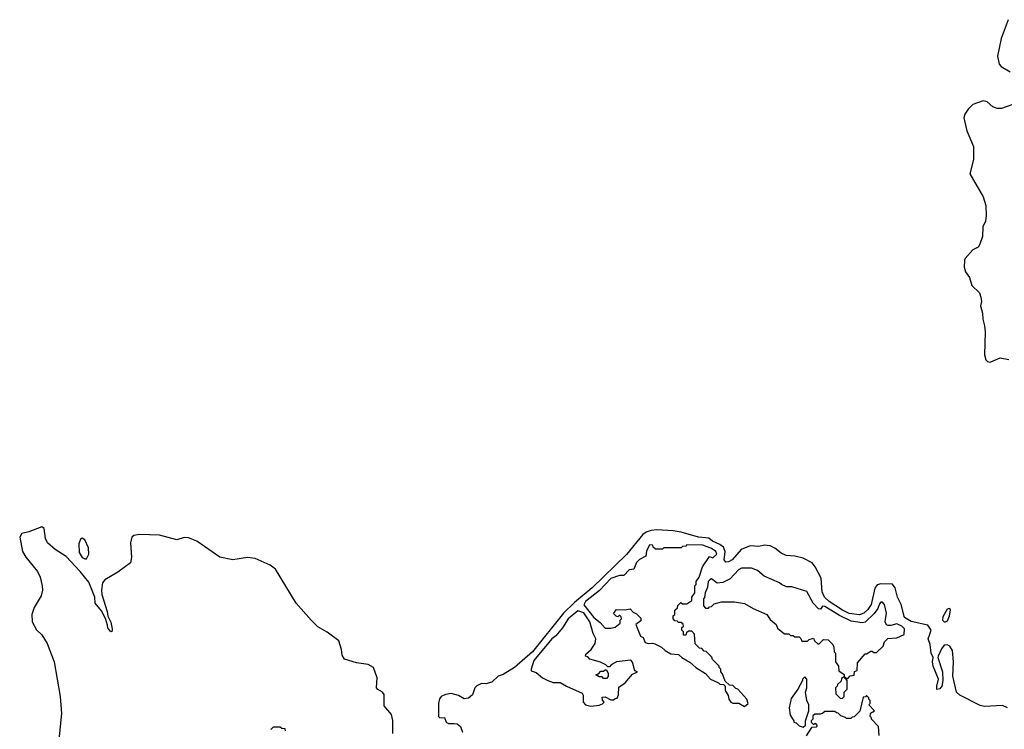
# Model space of a CAD drawing. Extents: x 2293830 to 2387798, y 66850 to 233222.
# Tile 127 of 192: x 2318781 to 2325634, y 219775 to 224719. Entities that reach past the tile are written whole.
import ezdxf

# ---------------------------------------------------------------- set-up
doc = ezdxf.new("R2010")
doc.units = 0

msp = doc.modelspace()

# ---------------------------------------------------------------- linework, layer by layer
at = {"layer": '0CON05XD'}
for points in [[(2325661.2, 224718.8), (2325612.7, 224587.3), (2325586.1, 224465), (2325598.7, 224408.7), (2325613, 224393), (2325675, 224354.6)], [(2325685, 224125.3), (2325615, 224101.2), (2325585, 224100.3), (2325555, 224111.8), (2325515, 224147.2), (2325486.9, 224153.1), (2325415, 224128.8), (2325383.1, 224095), (2325358.8, 224061.2), (2325351, 224035), (2325373.2, 223945), (2325418.2, 223835), (2325419.8, 223745), (2325393.4, 223645), (2325486.5, 223485), (2325504.1, 223424.1), (2325507.6, 223355), (2325502.7, 223315), (2325484.8, 223275.3), (2325482.5, 223207.5), (2325464.4, 223155), (2325450.8, 223135), (2325414.7, 223115.3), (2325361.5, 223055), (2325356.1, 223043.9), (2325354.7, 222995), (2325362.5, 222962.5), (2325391.9, 222921.9), (2325407.7, 222867.8), (2325460, 222815), (2325471.5, 222785), (2325475.4, 222755), (2325468.2, 222725), (2325482.1, 222675), (2325483.3, 222633.3), (2325495.2, 222585), (2325500, 222545), (2325495.2, 222385), (2325505, 222349.5), (2325517.4, 222337.4), (2325535, 222333.8), (2325605, 222363.3), (2325665, 222351.3)], [(2321379, 219745), (2321377.1, 219782.9), (2321377, 219837), (2321368.7, 219878.7), (2321318.9, 219938.9), (2321316.9, 220016.9), (2321305, 220033.9), (2321272.9, 220052.9), (2321264.4, 220065), (2321268.2, 220135), (2321244.2, 220205), (2321207.5, 220227.5), (2321125, 220239.1), (2321042.3, 220265), (2321025, 220290.8), (2321020.2, 220330.2), (2321001.2, 220391.2), (2320922.2, 220452.2), (2320855, 220490.2), (2320809.5, 220535), (2320704.8, 220655), (2320561.8, 220891.8), (2320525, 220919.7), (2320418.8, 220965), (2320367.6, 220972.4), (2320265, 220956.7), (2320175, 220974.5), (2320015, 221085.5), (2319955, 221108.9), (2319925, 221110.8), (2319875, 221095.6), (2319755, 221128.9), (2319615, 221131.5), (2319574.7, 221125.3), (2319561.4, 221115), (2319551.9, 221075), (2319558.6, 220975), (2319551.2, 220935), (2319465, 220869.1), (2319372.8, 220817.2), (2319358.1, 220795), (2319350, 220745), (2319353.3, 220715), (2319390, 220595), (2319393.9, 220563.9), (2319415, 220522.5), (2319425.8, 220475), (2319425, 220460), (2319415, 220453.3), (2319395, 220482.5), (2319391.4, 220501.4), (2319378, 220548), (2319351.3, 220601.3), (2319307.1, 220655), (2319303.3, 220695), (2319261.5, 220801.5), (2319201.9, 220875), (2319105, 220978.1), (2319027.4, 221027.4), (2318974.2, 221075), (2318960, 221105), (2318951.2, 221175), (2318935, 221186), (2318845, 221151.4), (2318795, 221140), (2318781.1, 221115), (2318801.5, 221015), (2318823.3, 220975), (2318905, 220874.2), (2318923.8, 220835), (2318937.3, 220775), (2318939.4, 220745), (2318930.6, 220705), (2318881.4, 220625), (2318865.6, 220575), (2318868.2, 220525), (2318899.2, 220469.2), (2318934.2, 220434.2), (2318973.3, 220373.3), (2319021.8, 220245), (2319062.1, 220005), (2319071.2, 219885), (2319041.8, 219585)], [(2325656.1, 219926.1), (2325620.5, 219940.5), (2325495, 219934.7), (2325465, 219941.2), (2325325, 220014.2), (2325301.3, 220035), (2325275.4, 220145), (2325279.4, 220245), (2325272.1, 220325), (2325255, 220355.6), (2325235, 220364.4), (2325215, 220360.8), (2325195.6, 220335), (2325174.4, 220285), (2325172.2, 220275), (2325204.3, 220175), (2325206.7, 220115), (2325198.6, 220075), (2325185, 220058), (2325165, 220052.5), (2325163.8, 220075), (2325174.6, 220125), (2325139.6, 220215), (2325134.6, 220245), (2325138.5, 220275), (2325124.7, 220305), (2325117.8, 220365), (2325104.4, 220405), (2325115, 220438), (2325124, 220465), (2325100.8, 220500.8), (2324985, 220526.8), (2324940, 220555), (2324915.2, 220645), (2324890.9, 220695), (2324875, 220761.2), (2324855, 220785.6), (2324775, 220788), (2324748.7, 220781.3), (2324731.6, 220758.4), (2324708.1, 220645), (2324685, 220609.1), (2324655, 220583.3), (2324625, 220571.7), (2324555, 220582.5), (2324507.5, 220605), (2324414.7, 220665), (2324381.4, 220695), (2324366.5, 220733.5), (2324359.2, 220829.2), (2324318.2, 220908.2), (2324295.5, 220935.5), (2324235, 220968.1), (2324175, 220982.2), (2324115, 220985.3), (2324081.7, 221001.7), (2324037.4, 221037.4), (2324005, 221053.8), (2323965, 221058.3), (2323925, 221049.3), (2323865, 221052.6), (2323803, 221027), (2323739.3, 220955), (2323715, 220942), (2323695, 220940), (2323684.4, 220955), (2323691.9, 221015), (2323679.1, 221045), (2323653.6, 221063.6), (2323603.1, 221085), (2323576.2, 221106.2), (2323505, 221112.8), (2323385, 221148.6), (2323329, 221159), (2323215.7, 221165.7), (2323175, 221160.7), (2323141.1, 221148.9), (2323118.5, 221131.5), (2323005, 220993.2), (2322765, 220761.6), (2322642.4, 220657.6), (2322566.4, 220583.6), (2322350.5, 220315), (2322225.1, 220204.9), (2322145, 220157.5), (2322112.2, 220145), (2322066, 220104), (2322025, 220092.9), (2321995, 220093.8), (2321961.9, 220078.1), (2321949.2, 220065), (2321932.8, 220015), (2321905, 219993.4), (2321875, 219988.2), (2321835, 220010.3), (2321785, 220024.7), (2321745, 220017.4), (2321715, 220003.9), (2321703, 219987), (2321695.8, 219955), (2321695, 219864), (2321705, 219855.7), (2321736.5, 219856.5), (2321750, 219825), (2321765, 219815.3), (2321805, 219816.2), (2321825, 219814.3), (2321850, 219795), (2321863.8, 219756.2)], [(2319235, 220961.9), (2319245, 220962.9), (2319261.8, 220995), (2319259.8, 221039.8), (2319235.4, 221095.4), (2319215, 221108), (2319205, 221100), (2319192.8, 221067.2), (2319195, 221007.5), (2319215, 220972.9), (2319235, 220961.9)], [(2323825, 219933.3), (2323850, 219955), (2323842.5, 219985), (2323780, 220055), (2323765, 220060), (2323745, 220080), (2323721.7, 220081.7), (2323691.7, 220111.7), (2323671.7, 220161.7), (2323660, 220175), (2323660, 220195), (2323650, 220205), (2323650, 220215), (2323601.7, 220261.7), (2323598.3, 220278.3), (2323558.3, 220318.3), (2323545, 220320), (2323528.3, 220338.3), (2323511.7, 220341.7), (2323481.7, 220371.7), (2323478.3, 220438.3), (2323458.3, 220458.3), (2323435, 220460), (2323421.7, 220448.3), (2323418.3, 220431.7), (2323401.7, 220431.7), (2323400, 220455), (2323390, 220465), (2323390, 220485), (2323400, 220495), (2323398.3, 220508.3), (2323385, 220520), (2323365, 220520), (2323358.3, 220528.3), (2323341.7, 220531.7), (2323330, 220545), (2323330, 220565), (2323340, 220575), (2323340, 220605), (2323358.3, 220621.7), (2323361.7, 220638.3), (2323381.7, 220658.3), (2323395, 220650), (2323425, 220650), (2323458.3, 220671.7), (2323460, 220695), (2323480, 220725), (2323480, 220775), (2323490, 220785), (2323490, 220805), (2323510, 220835), (2323533, 220907), (2323581.7, 220978.3), (2323605, 220970), (2323632, 220995), (2323625, 221013.3), (2323596.2, 221035), (2323535, 221058.8), (2323425, 221060), (2323418.3, 221051.7), (2323395, 221050), (2323385, 221040), (2323265, 221040), (2323255, 221030), (2323205, 221030), (2323190, 221045), (2323188.3, 221058.3), (2323165, 221060), (2323143.6, 221016.4), (2323138.3, 220981.7), (2323095, 220957.5), (2323073.6, 220936.4), (2323055, 220890), (2323023.9, 220886.1), (2322985, 220847.5), (2322955, 220846.2), (2322895, 220825.7), (2322817.1, 220742.9), (2322719.2, 220665), (2322706.7, 220643.3), (2322777.5, 220555), (2322820, 220520), (2322855, 220480), (2322895, 220480), (2322925, 220487.5), (2322960, 220515), (2322960, 220535), (2322970, 220545), (2322968.3, 220558.3), (2322955, 220570), (2322945, 220560), (2322933, 220563), (2322913, 220583), (2322935, 220610), (2322995, 220607.5), (2323030, 220615), (2323050.7, 220590.7), (2323075, 220580), (2323105, 220550), (2323105, 220530), (2323070, 220505), (2323102.5, 220425), (2323120, 220415), (2323135, 220380), (2323155, 220372.5), (2323185, 220376.2), (2323201.7, 220371.7), (2323248.3, 220348.3), (2323272.5, 220325), (2323312.1, 220302.1), (2323367, 220297), (2323390, 220275), (2323445, 220242.5), (2323487.5, 220205), (2323553, 220163), (2323590, 220125), (2323645, 220100), (2323655, 220090), (2323678.3, 220088.3), (2323690, 220075), (2323690, 220045), (2323711.7, 220011.7), (2323717.5, 219985), (2323730, 219965), (2323745, 219957.5), (2323785, 219957.5), (2323825, 219933.3)], [(2324545, 220130), (2324561.7, 220148.3), (2324588.3, 220151.7), (2324591.7, 220178.3), (2324610, 220185), (2324611.7, 220238.3), (2324665, 220300), (2324675, 220300), (2324705, 220320), (2324715, 220320), (2324725, 220310), (2324745, 220310), (2324790, 220355), (2324800, 220385), (2324823, 220407), (2324885, 220412.5), (2324937.5, 220435), (2324940, 220475), (2324920, 220495), (2324885, 220510), (2324845, 220497.5), (2324825, 220497.5), (2324813.9, 220503.9), (2324804, 220525), (2324813.8, 220585), (2324800, 220645), (2324785, 220661.2), (2324775, 220661.2), (2324765, 220650), (2324752.4, 220617.6), (2324728.5, 220581.5), (2324665, 220521.2), (2324645, 220516), (2324568.1, 220528.1), (2324487.1, 220567.1), (2324385, 220632), (2324367.5, 220632.5), (2324355, 220612.5), (2324340, 220615), (2324302.5, 220655), (2324260, 220735), (2324155, 220767.5), (2324118.3, 220768.3), (2324083, 220783), (2324070, 220795), (2323963, 220843), (2323915, 220882.5), (2323875, 220897.5), (2323805, 220897.5), (2323783.3, 220886.7), (2323726.4, 220823.6), (2323675, 220797.5), (2323635, 220792.5), (2323605, 220817.5), (2323595, 220822.5), (2323585, 220817.5), (2323573.3, 220805), (2323567.5, 220765), (2323552.5, 220725), (2323547, 220693), (2323540, 220685), (2323540, 220635), (2323555, 220620), (2323575, 220620), (2323581.7, 220628.3), (2323595, 220630), (2323615, 220650), (2323665, 220662.5), (2323755, 220662.5), (2323825, 220652.5), (2323885, 220617.5), (2323980, 220575), (2324005, 220540), (2324046.4, 220506.4), (2324055, 220480), (2324105, 220440), (2324135, 220440), (2324145, 220430), (2324165, 220430), (2324175, 220420), (2324205, 220420), (2324218.3, 220408.3), (2324225, 220390), (2324265, 220390), (2324275, 220400), (2324305, 220410), (2324311.7, 220391.7), (2324335, 220370), (2324345, 220370), (2324375, 220400), (2324408.3, 220398.3), (2324440, 220365), (2324447, 220347), (2324450, 220315), (2324460, 220305), (2324460, 220245), (2324480, 220215), (2324481.7, 220181.7), (2324518.3, 220158.3), (2324520, 220140), (2324528.3, 220138.3), (2324530, 220130), (2324545, 220130)], [(2322755, 219937.5), (2322815, 219942.5), (2322838.3, 219951.7), (2322850, 219965), (2322838.3, 219978.3), (2322835, 220000), (2322855, 220002.5), (2322895, 219980), (2322915, 219980), (2322925, 219990), (2322938.3, 219991.7), (2322947.5, 220015), (2322951.7, 220068.3), (2322995, 220100), (2323045, 220160), (2323080, 220175), (2323062.5, 220182.5), (2323045, 220242.5), (2323035, 220258), (2322935, 220246), (2322897.5, 220225), (2322885, 220210), (2322875, 220210), (2322860, 220225), (2322823.6, 220243.6), (2322750, 220265), (2322735, 220280), (2322720, 220285), (2322721.7, 220298.3), (2322759.3, 220330.7), (2322787, 220373), (2322790, 220405), (2322773, 220443), (2322750, 220525), (2322706.4, 220586.4), (2322665, 220600.8), (2322598, 220545), (2322558.8, 220481.2), (2322512.9, 220427.1), (2322484.3, 220405), (2322360, 220255), (2322340, 220195), (2322341.7, 220181.7), (2322375, 220170), (2322420, 220135), (2322457.5, 220115), (2322495, 220102), (2322541.7, 220101.7), (2322587, 220077), (2322696.4, 220026.4), (2322703.6, 220013.6), (2322703.3, 219965), (2322720, 219945), (2322755, 219937.5)], [(2325225, 220523.8), (2325238.3, 220531.7), (2325252.5, 220565), (2325260, 220605), (2325255, 220617.5), (2325235, 220612.5), (2325205, 220560), (2325203.3, 220535), (2325214.1, 220524.1), (2325225, 220523.8)], [(2322865, 220130), (2322845, 220130), (2322835, 220140), (2322815, 220140), (2322790, 220155), (2322808.3, 220161.7), (2322825, 220180), (2322845, 220180), (2322855, 220190), (2322865, 220190), (2322877.5, 220165), (2322877, 220143), (2322865, 220130)], [(2324235, 219790), (2324250, 219805), (2324250, 219835), (2324272.5, 219905), (2324272.5, 219945), (2324260, 219975), (2324250, 220035), (2324260, 220065), (2324260, 220125), (2324245, 220140), (2324230, 220125), (2324230, 220115), (2324197.5, 220055), (2324150.5, 219989.5), (2324136.7, 219925), (2324143.3, 219875), (2324170, 219835), (2324170, 219825), (2324185, 219820), (2324205, 219800), (2324235, 219790)], [(2324505, 219990), (2324520, 220005), (2324520, 220035), (2324540, 220055), (2324540, 220115), (2324520, 220140), (2324501.7, 220128.3), (2324498.3, 220111.7), (2324471.7, 220088.3), (2324470, 220075), (2324460, 220065), (2324461.7, 220021.7), (2324491.7, 219991.7), (2324505, 219990)], [(2324763, 219733), (2324757.5, 219795), (2324710, 219845), (2324710, 219855), (2324700, 219865), (2324701.7, 219888.3), (2324730, 219905), (2324690, 219945), (2324700, 219955), (2324700, 219975), (2324690, 219985), (2324690, 219995), (2324675, 220010), (2324668.3, 220001.7), (2324651.7, 219998.3), (2324628.3, 219901.7), (2324588.3, 219861.7), (2324575, 219860), (2324565, 219850), (2324535, 219850), (2324528.3, 219858.3), (2324495, 219870), (2324478.3, 219888.3), (2324465, 219890), (2324455, 219900), (2324385, 219900), (2324371.7, 219888.3), (2324355, 219880), (2324315, 219880), (2324301.7, 219868.3), (2324300, 219845), (2324290, 219835), (2324290, 219825), (2324305, 219810), (2324318.3, 219818.3), (2324330, 219805), (2324330, 219795), (2324325, 219790), (2324291.7, 219788.3), (2324255, 219730)], [(2320630, 219765), (2320628.3, 219778.3), (2320605, 219780), (2320595, 219790), (2320545, 219790), (2320530, 219775)]]:
    msp.add_lwpolyline(points, dxfattribs=at)

doc.saveas('drawing.dxf')
